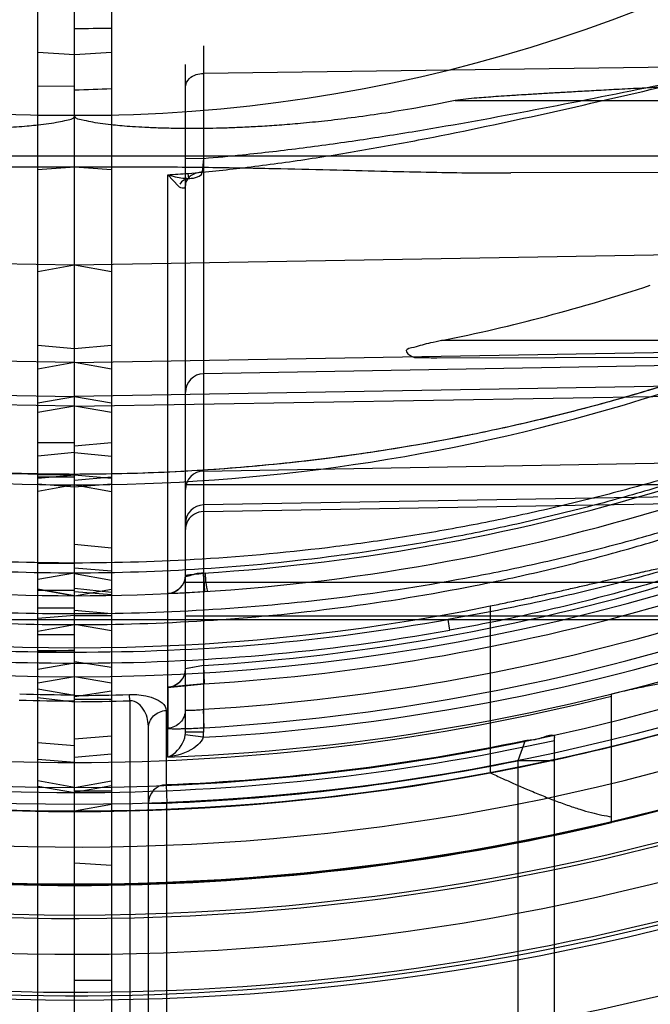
# Model space of a CAD drawing. Header units: millimetres. Extents: x 0 to 297, y 0 to 210.
# Tile 21 of 256: x 146.824 to 146.926, y 90.816 to 90.976. Entities that reach past the tile are written whole.
import ezdxf

# ---------------------------------------------------------------- set-up
doc = ezdxf.new("R2010")
doc.units = ezdxf.units.MM
doc.header["$LTSCALE"] = 16.335
doc.layers.get('0').update_dxf_attribs({"linetype": 'CONTINUOUS'})
for name, color, linetype in [('01_GLOBAL', 7, 'CONTINUOUS'), ('INTFCLR_1', 7, 'CONTINUOUS'), ('INTFCLR_144815', 7, 'CONTINUOUS'), ('INTFCLR_72935', 7, 'CONTINUOUS')]:
    doc.layers.add(name, color=color, linetype=linetype)

msp = doc.modelspace()

# ---------------------------------------------------------------- linework, layer by layer
at = {"color": 7, "linetype": 'Continuous'}
msp.add_circle((147.7028034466, 92.1254639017), 2.28, dxfattribs=at)
at = {"color": 9, "linetype": 'Continuous'}
msp.add_arc((147.7028034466, 92.1254639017), 2.2507792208, 182.9674534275, 267.0325465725, dxfattribs=at)
at = {"layer": '01_GLOBAL', "color": 7, "linetype": 'Continuous'}
msp.add_circle((147.7028034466, 92.1254639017), 2.31, dxfattribs=at)
at = {"layer": 'INTFCLR_1', "color": 6, "linetype": 'Continuous'}
for p, q in [((146.8266356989, 90.733821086), (146.8266356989, 91.752771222)), ((146.8326356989, 90.727296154), (146.8326357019, 91.3209435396)), ((146.8326356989, 90.9651567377), (146.8266356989, 90.9650736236)), ((146.8537221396, 90.8830374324), (146.8535833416, 90.8860313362)), ((146.8326356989, 90.882364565), (146.8266356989, 90.8834232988)), ((146.8326356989, 90.86920102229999), (146.8266356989, 90.86814509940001)), ((146.8266356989, 90.8558158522), (146.8326356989, 90.8553185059)), ((146.8326356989, 90.8512240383), (146.8266356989, 90.8522827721))]:
    msp.add_line(p, q, dxfattribs=at)
at = {"layer": 'INTFCLR_1', "color": 9, "linetype": 'Continuous'}
for p, q in [((146.8266356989, 90.9706653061), (146.8326356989, 90.970270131)), ((146.8535833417, 90.97168017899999), (146.8535833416, 90.8601651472)), ((146.9946795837, 90.969072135), (146.8535833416, 90.96721807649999)), ((146.8506356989, 90.8601651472), (146.8506356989, 90.9686806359)), ((146.8944553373, 90.962796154), (147.0039576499, 90.962796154)), ((146.8326356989, 90.960364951), (146.8266356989, 90.960364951)), ((146.9898811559, 90.953796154), (146.8266356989, 90.953796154)), ((146.8506356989, 90.9534431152), (146.853583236, 90.95340611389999)), ((146.853583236, 90.95340611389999), (146.8533883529, 90.9511895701)), ((146.9911526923, 90.95134948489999), (146.9035309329, 90.951043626)), ((146.8495271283, 90.9488898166), (146.847760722, 90.9507450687)), ((146.847760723, 90.8561283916), (146.8477607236, 90.95074506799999)), ((146.8511849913, 90.9501600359), (146.8511047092, 90.9509590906)), ((146.9822175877, 90.9386644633), (146.8326356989, 90.9360535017)), ((146.8326356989, 90.9360535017), (146.8266356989, 90.9349955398)), ((146.8326356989, 90.92247060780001), (146.8266356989, 90.9229955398)), ((146.8326356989, 90.9202332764), (146.9863558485, 90.92291451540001)), ((146.9929641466, 90.923796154), (146.8922430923, 90.923796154)), ((146.8915173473, 90.92100169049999), (146.9884467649, 90.92134003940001)), ((146.8326356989, 90.9202332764), (146.8266356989, 90.9191760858)), ((146.986619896, 90.92073856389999), (146.8535833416, 90.9184164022)), ((146.9877702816, 90.917437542), (146.8326356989, 90.91473163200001)), ((146.8266356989, 90.91367444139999), (146.8326356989, 90.91473163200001)), ((146.8326356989, 90.91315112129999), (146.9904780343, 90.91582522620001)), ((146.8326356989, 90.91315112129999), (146.8266356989, 90.9121242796)), ((146.8326356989, 90.9071848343), (146.8266356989, 90.9071848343)), ((146.8326356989, 90.90565109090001), (146.8266356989, 90.9050271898)), ((146.8535833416, 90.9026090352), (146.9906522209, 90.9049998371)), ((146.8266356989, 90.90202770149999), (146.8326356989, 90.9020784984)), ((146.8326356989, 90.90194784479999), (146.8266356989, 90.9014229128)), ((146.8266356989, 90.90168319), (146.8326356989, 90.90168319)), ((146.8326356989, 90.89996777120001), (146.8266356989, 90.9004772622)), ((146.8326356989, 90.9003649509), (146.8266356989, 90.899306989)), ((146.9307336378, 90.9003649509), (146.8506356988, 90.9003649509)), ((146.9920326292, 90.89952227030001), (146.8535833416, 90.8971073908)), ((146.8535833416, 90.896032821), (146.9946795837, 90.8984232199)), ((146.8266356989, 90.8875770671), (146.8326356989, 90.88766891)), ((146.8326356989, 90.8860265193), (146.8266356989, 90.88496933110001)), ((146.8506356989, 90.8845707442), (146.9300996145, 90.8845707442)), ((146.8266356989, 90.8834229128), (146.8326356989, 90.8823649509)), ((146.8326356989, 90.88322365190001), (146.8266356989, 90.88322365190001)), ((146.8266356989, 90.8804044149), (146.8326356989, 90.8804044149)), ((146.8326356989, 90.87944550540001), (146.8266356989, 90.87943434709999)), ((146.8326356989, 90.8791481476), (146.8266356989, 90.8786460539)), ((146.8266356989, 90.878512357), (146.9503000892, 90.878512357)), ((146.8266356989, 90.8766085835), (146.8326356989, 90.8776657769)), ((146.8506356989, 90.87906909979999), (146.9368146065, 90.87906909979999)), ((146.893599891, 90.87675613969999), (146.8933131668, 90.878512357)), ((146.8326356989, 90.8760022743), (146.8266356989, 90.8760022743)), ((146.8266356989, 90.87323695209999), (146.8326356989, 90.8735622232)), ((146.8326356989, 90.873411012), (146.8266356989, 90.873411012)), ((146.8266356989, 90.87320381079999), (146.8326356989, 90.8732038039)), ((146.8326356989, 90.8714197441), (146.8266356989, 90.8703711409)), ((146.8535833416, 90.8710275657), (146.8537136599, 90.86803532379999)), ((146.8326356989, 90.86615620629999), (146.8266356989, 90.8671681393)), ((146.847766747, 90.8674942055), (146.8477642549, 90.8608360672)), ((146.8266356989, 90.86580122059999), (146.8326356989, 90.86514566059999)), ((146.8416356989, 90.86529814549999), (146.8415619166, 90.86630744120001)), ((146.8416356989, 90.8652981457), (146.8416356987, 90.7747858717)), ((146.8475127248, 90.86371284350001), (146.8475127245, 90.85166131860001)), ((146.853709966, 90.8609116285), (146.8535832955, 90.8639044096)), ((146.8446356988, 90.7774028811), (146.8446356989, 90.86082316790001)), ((146.8535833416, 90.8601651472), (146.8506356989, 90.8601651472)), ((146.8326356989, 90.85795702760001), (146.8266356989, 90.85847731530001)), ((146.8535308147, 90.8593586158), (146.8506094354, 90.85974759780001)), ((146.9058460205, 90.8588369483), (146.9046356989, 90.8555367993)), ((146.9106356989, 90.763296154), (146.9106356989, 90.85934656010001)), ((146.9046356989, 90.8555367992), (146.9046356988, 90.759296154)), ((146.9106356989, 90.8555367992), (146.9046356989, 90.8555367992)), ((146.8266356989, 90.8514362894), (146.8326356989, 90.85037836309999)), ((146.8475127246, 90.85166131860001), (146.8476356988, 90.8486720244)), ((146.8326356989, 90.8473784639), (146.8266356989, 90.8473784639)), ((146.8446356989, 90.8486720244), (146.8476356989, 90.8486720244)), ((146.8476356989, 90.76861395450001), (146.8476356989, 90.8486720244))]:
    msp.add_line(p, q, dxfattribs=at)
at = {"layer": 'INTFCLR_1', "color": 7, "linetype": 'Continuous'}
for p, q in [((146.8506356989, 90.88570819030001), (146.8538723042, 90.88606763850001)), ((146.8535833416, 90.8860313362), (146.8537221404, 90.8830374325)), ((146.8477446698, 90.8827100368), (146.8537221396, 90.8830374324)), ((146.8477446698, 90.8827100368), (146.8537221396, 90.8830374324)), ((146.8535833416, 90.8710275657), (146.8506216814, 90.87046567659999)), ((146.8535833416, 90.8710275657), (146.8506356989, 90.8704891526)), ((146.8477384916, 90.86747079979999), (146.8537136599, 90.86803532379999)), ((146.8537136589, 90.86803532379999), (146.8477667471, 90.8674942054)), ((146.8485796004, 90.85626184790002), (146.8477607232, 90.8561283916))]:
    msp.add_line(p, q, dxfattribs=at)
at = {"layer": 'INTFCLR_1', "color": 6, "linetype": 'Continuous'}
for centre, radius, start, end in [((146.8326356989, 91.21329615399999), 0.3620710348, 270, 90.00000002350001), ((146.8326356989, 91.21329615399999), 0.3440948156, 270, 90.00000002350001), ((146.7671106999, 91.9097396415), 0.9599599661, 273.5550651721, 273.9139415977), ((146.8335992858, 91.2135036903), 0.2955834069, 281.4434224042, 288.254813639), ((146.8328686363, 91.2132989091), 0.3530027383, 273.3847160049, 287.2678979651), ((146.8326366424, 91.12960055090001), 0.2634443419, 269.9997947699, 271.9415041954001), ((146.8326356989, 91.21329615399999), 0.3629177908, 270, 282.4111497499), ((146.832635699, 91.21329615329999), 0.3619407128, 272.3557200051, 281.669826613)]:
    msp.add_arc(centre, radius, start, end, dxfattribs=at)
at = {"layer": 'INTFCLR_1', "color": 9, "linetype": 'Continuous'}
for centre, radius, start, end in [((146.8326356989, 91.21329615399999), 0.252930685, 270.0000000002, 337.5066823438), ((146.8326356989, 91.21329615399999), 0.312931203, 269.9999999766, 303.1824438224), ((146.8326356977, 91.21329617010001), 0.262986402, 273.2970471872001, 274.0270834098), ((146.8326356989, 91.21329615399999), 0.330931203, 269.9999999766, 298.0879374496), ((146.8536356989, 90.91541685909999), 0.003, 91.00000022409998, 179.999999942), ((146.8536345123, 90.89961056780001), 0.0029988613, 90.97769117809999, 179.9787711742), ((146.8326876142, 91.21329853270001), 0.327933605, 273.6533268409, 287.396429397), ((146.853634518, 90.89410891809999), 0.0029988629, 90.9777992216, 179.9786686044), ((146.8476356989, 90.88570819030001), 0.003, 272.6216982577, 359.9999999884), ((146.8324589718, 91.21329853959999), 0.342922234, 273.5317162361, 286.5427789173), ((146.8324070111, 91.2132963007), 0.3459177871, 273.5313428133, 286.5425042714), ((146.8334620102, 91.21319395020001), 0.3399910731, 269.8607487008, 280.1390360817), ((146.8337755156, 91.2131947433), 0.3543871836, 273.1956074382, 289.1963105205), ((146.8329253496, 91.21327499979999), 0.3499809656, 273.3839117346, 287.2680685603), ((146.8334339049, 91.21320324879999), 0.3417844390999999, 269.8661908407, 280.1388879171), ((146.8337323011, 91.21319359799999), 0.3573406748, 272.2498865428, 289.1963144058), ((146.8326365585, 91.13077305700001), 0.2656273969, 269.9998145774, 271.9414844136), ((146.847303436, 90.86016514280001), 0.0033322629, 352.8016911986, 7.605760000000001e-05), ((146.8473610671, 90.86016540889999), 0.006222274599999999, 352.5499207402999, 359.9975900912), ((146.8326356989, 91.21329615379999), 0.3659176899, 269.9999999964, 282.3077587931), ((146.8326356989, 91.21329615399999), 0.3649325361, 272.355720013, 281.3789241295), ((146.8476310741, 90.84866793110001), 0.0029955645, 92.2641237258, 179.9217027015)]:
    msp.add_arc(centre, radius, start, end, dxfattribs=at)
at = {"layer": 'INTFCLR_1', "color": 7, "linetype": 'Continuous'}
for centre, radius, start, end in [((147.0026732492, 89.390097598), 1.5766262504, 93.2618077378, 93.4866402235), ((146.9503021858, 90.246324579), 0.7187991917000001, 93.4705390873, 93.9638540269), ((146.8426473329, 90.9721810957), 0.0868411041, 275.2780031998, 277.2345374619), ((146.8319795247, 91.225770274), 0.3434223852, 272.6358636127, 273.7274128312), ((146.8476369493, 90.870490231), 0.0029987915, 272.4806907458, 359.979394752)]:
    msp.add_arc(centre, radius, start, end, dxfattribs=at)
at = {"layer": 'INTFCLR_1', "color": 9, "linetype": 'Continuous'}
for points, knots in [([(146.8511046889, 90.95095908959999), (146.8540977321, 90.9512257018), (146.8587515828, 90.9517149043), (146.8650522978, 90.95251700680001), (146.8716720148, 90.9534571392), (146.8799093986, 90.95479442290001), (146.8930022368, 90.9572147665), (146.9092262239, 90.96065518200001), (146.9253366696, 90.9643882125), (146.9381626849, 90.9673673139), (146.9461491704, 90.9691754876), (146.9525189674, 90.9705504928), (146.9572613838, 90.9715279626), (146.9619673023, 90.9724369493), (146.9666250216, 90.97325718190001), (146.9712176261, 90.9739630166), (146.9757245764, 90.9745216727), (146.9794227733, 90.9748313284), (146.9823225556, 90.9749480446), (146.9850984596, 90.9749596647), (146.9877918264, 90.97479957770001), (146.9903380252, 90.974356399), (146.992069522, 90.97386595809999), (146.993613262, 90.9731698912), (146.9949021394, 90.97220242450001), (146.9957930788, 90.9708838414), (146.995977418, 90.9698378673), (146.9959774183, 90.969313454)], [0, 0, 0, 0, 0.06019431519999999, 0.0937217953, 0.1272320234, 0.1941274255, 0.2608760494, 0.3939366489, 0.5263069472, 0.5921519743, 0.6577085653, 0.6903391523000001, 0.7226899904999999, 0.7547041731, 0.7863477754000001, 0.817424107, 0.8477738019, 0.8773067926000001, 0.8917350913, 0.9058958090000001, 0.9329161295, 0.9456330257, 0.9576063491, 0.9688770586, 0.9793861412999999, 0.9894949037, 1, 1, 1, 1]), ([(146.8535831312, 90.95340610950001), (146.855689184, 90.953583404), (146.8594428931, 90.9539351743), (146.8648355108, 90.95452498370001), (146.8713989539, 90.9553268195), (146.8795665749, 90.9564692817), (146.8925474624, 90.9585414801), (146.9086375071, 90.961496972), (146.9246226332, 90.9647193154), (146.9373446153, 90.9672985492), (146.9452651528, 90.9688674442), (146.9515815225, 90.970062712), (146.9562849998, 90.97091382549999), (146.9609522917, 90.97170667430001), (146.9655717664, 90.9724236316), (146.9701265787, 90.97304238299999), (146.9745962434, 90.9735343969), (146.9783532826, 90.9738166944), (146.980618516, 90.9738976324), (146.9814234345, 90.97391161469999)], [0, 0, 0, 0, 0.0489322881, 0.0872815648, 0.1255925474, 0.2020168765, 0.2782050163, 0.4299198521, 0.5807251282, 0.6557395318, 0.7304548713, 0.7676637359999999, 0.8045717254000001, 0.8411178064, 0.8772671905, 0.9127986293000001, 0.9475317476, 0.9813615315, 1, 1, 1, 1]), ([(146.8506356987, 90.96495998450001), (146.8506356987, 90.965480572), (146.8513409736, 90.9668053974), (146.8527711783, 90.9672074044), (146.8535833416, 90.96721807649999)], [0, 0, 0, 0, 0.3905907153, 1, 1, 1, 1]), ([(146.8533883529, 90.9511895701), (146.8532154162, 90.95117933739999), (146.8524460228, 90.9510829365), (146.85121621, 90.9505924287), (146.8506356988, 90.9495217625), (146.8506356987, 90.9490449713)], [0, 0, 0, 0, 0.1382122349, 0.6196104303, 1, 1, 1, 1]), ([(146.8511742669, 90.9501580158), (146.851444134, 90.9501629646), (146.8522229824, 90.9501884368), (146.8533531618, 90.9506214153), (146.8533883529, 90.9511895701)], [0, 0, 0, 0, 0.3216474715, 1, 1, 1, 1]), ([(146.847760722, 90.9507450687), (146.8480608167, 90.9506557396), (146.8491803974, 90.95035632), (146.8503383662, 90.9501693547), (146.8511849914, 90.95016003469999)], [0, 0, 0, 0, 0.2699707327, 1, 1, 1, 1]), ([(146.8506356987, 90.94904497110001), (146.8506356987, 90.9489190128), (146.8506202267, 90.9486678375), (146.850107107, 90.9484343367), (146.8497574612, 90.948724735), (146.8495271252, 90.9488898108)], [0, 0, 0, 0, 0.2520057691, 0.4330374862, 1, 1, 1, 1]), ([(146.9822175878, 90.9386644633), (146.981355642, 90.938212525), (146.9800522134, 90.9375367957), (146.9782398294, 90.9366132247), (146.9761449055, 90.93555896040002), (146.9738510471, 90.9344297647), (146.971388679, 90.9332463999), (146.9686769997, 90.9319660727), (146.9658621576, 90.9306742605), (146.9629602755, 90.9293814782), (146.9599408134, 90.9280640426), (146.9545027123, 90.9257670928), (146.9465237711, 90.9226201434), (146.9383496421, 90.9196992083), (146.9316580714, 90.917492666), (146.9248557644, 90.9153742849), (146.9162544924, 90.9129298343), (146.9058229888, 90.91033787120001), (146.8918285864, 90.9073518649), (146.8742178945, 90.90449997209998), (146.8532881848, 90.9025089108), (146.8394068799, 90.9020781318), (146.8326356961, 90.9020785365)], [0, 0, 0, 0, 0.0187784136, 0.0283277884, 0.0392482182, 0.0640293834, 0.0776580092, 0.09196060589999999, 0.1218891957, 0.1374137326, 0.153256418, 0.1854526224, 0.251312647, 0.3187201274, 0.3529062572, 0.3872583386, 0.456181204, 0.5254040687, 0.5946131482, 0.7322372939, 0.8693511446, 1, 1, 1, 1]), ([(146.9871699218, 90.9231253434), (146.9871425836, 90.92323131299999), (146.9865264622, 90.9229575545), (146.9858716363, 90.92277758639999), (146.9844529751, 90.9221317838), (146.982927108, 90.92145947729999), (146.9805797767, 90.92038707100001), (146.977470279, 90.9189673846), (146.9741598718, 90.9174735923), (146.9713237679, 90.9162165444), (146.9683154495, 90.91490104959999), (146.9652353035, 90.9135849), (146.9620918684, 90.9122763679), (146.9572261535, 90.9102881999), (146.9497761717, 90.9073920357), (146.9396236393, 90.9037852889), (146.9309727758, 90.9010092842), (146.9239429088, 90.8989367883), (146.9168441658, 90.8969675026), (146.9096903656, 90.89516913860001), (146.9024871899, 90.8935456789), (146.8952563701, 90.89204089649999), (146.8861929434, 90.8903882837), (146.8716762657, 90.88823638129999), (146.8538256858, 90.8864925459), (146.8395732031, 90.88603110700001), (146.832635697, 90.8860265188)], [0, 0, 0, 0, 0.0020483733, 0.007851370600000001, 0.0170198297, 0.0288615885, 0.0399446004, 0.06501526, 0.0930100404, 0.1078658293, 0.1230869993, 0.1544625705, 0.1705587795, 0.1868162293, 0.2528433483, 0.3201433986, 0.3884472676, 0.4228633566, 0.4573152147, 0.5263276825, 0.5608980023, 0.5955139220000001, 0.6645613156, 0.7332994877, 0.8701505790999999, 1, 1, 1, 1]), ([(146.986283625, 90.9229410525), (146.9857995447, 90.9229325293), (146.9844094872, 90.9222113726), (146.9824857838, 90.92149778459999), (146.9798061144, 90.9203067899), (146.9767051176, 90.9189627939), (146.9734151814, 90.9175401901), (146.9705942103, 90.9163452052), (146.9676020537, 90.9150941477), (146.9645385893, 90.9138427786), (146.9614125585, 90.9125988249), (146.9565719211, 90.9107081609), (146.9491603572, 90.90795450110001), (146.9390633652, 90.90452715), (146.9304616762, 90.9018904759), (146.9234717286, 90.8999223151), (146.9164107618, 90.8980517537), (146.9092963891, 90.89634429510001), (146.902133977, 90.8948033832), (146.8949419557, 90.89337488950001), (146.8859274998, 90.8918065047), (146.8714885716, 90.8897646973), (146.8537261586, 90.8881102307), (146.8395452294, 90.8876727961), (146.8326356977, 90.8876685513)], [0, 0, 0, 0, 0.009141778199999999, 0.0283401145, 0.0393789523, 0.0643480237, 0.0922326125, 0.107032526, 0.1221986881, 0.1534687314, 0.1695151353, 0.1857253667, 0.2515933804, 0.3187850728, 0.3870328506, 0.4214402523, 0.4558959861, 0.5249520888, 0.5595609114, 0.5942257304, 0.663399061, 0.7322951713, 0.8695348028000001, 1, 1, 1, 1]), ([(146.9444940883, 90.9219252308), (146.9422910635, 90.92110485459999), (146.938956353, 90.9199215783), (146.9344695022, 90.9184199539), (146.9276453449, 90.91619724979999), (146.9195848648, 90.9138236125), (146.9102649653, 90.9114368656), (146.9008839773, 90.9092282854), (146.8890900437, 90.90689064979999), (146.8748689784, 90.9047140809), (146.8606025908, 90.90317283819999), (146.8465194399, 90.90227174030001), (146.8371892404, 90.9020826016), (146.8326356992, 90.9020785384)], [0, 0, 0, 0, 0.0617613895, 0.09294716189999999, 0.1243056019, 0.2503181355, 0.3136033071, 0.3770490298, 0.5034991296, 0.6293644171, 0.7549040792, 0.8803678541, 1, 1, 1, 1]), ([(146.8326356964, 90.8776657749), (146.8396963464, 90.8776610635), (146.8541493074, 90.8781077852), (146.8758941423, 90.8801932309), (146.8941343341, 90.8831775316), (146.9085920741, 90.8862990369), (146.917581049, 90.88856210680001), (146.9247355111, 90.8905609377), (146.9318371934, 90.8926783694), (146.9405846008, 90.8955364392), (146.9508602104, 90.8992968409), (146.9584007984, 90.902363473), (146.9633251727, 90.90449887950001), (146.9665083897, 90.9059141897), (146.9703602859, 90.90769057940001), (146.9741008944, 90.9095014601), (146.9769675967, 90.910942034), (146.9796026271, 90.9123001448), (146.9820674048, 90.9136173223), (146.9843143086, 90.9148756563), (146.9857358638, 90.91569477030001), (146.9868827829, 90.916397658), (146.9878080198, 90.9169625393), (146.9882492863, 90.9173369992), (146.9885999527, 90.91755928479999), (146.9885780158, 90.91764501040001)], [0, 0, 0, 0, 0.1300529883, 0.2661331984, 0.4020883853, 0.4702131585, 0.5385311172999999, 0.5727886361, 0.6070347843, 0.6750245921, 0.7422551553, 0.8085421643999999, 0.8249273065, 0.8411194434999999, 0.8727085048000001, 0.9030533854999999, 0.9176641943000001, 0.9318013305, 0.9576606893, 0.9691088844, 0.9792876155, 0.9877522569, 0.9942421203, 0.9983701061, 1, 1, 1, 1]), ([(146.8326356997, 90.87944550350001), (146.8396686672, 90.8794404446), (146.8540509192, 90.8798629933), (146.8756854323, 90.8818399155), (146.8938293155, 90.884670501), (146.9082129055, 90.8876338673), (146.917154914, 90.889782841), (146.9242722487, 90.8916815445), (146.931334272, 90.89369245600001), (146.9400325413, 90.8964072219), (146.950252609, 90.8999810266), (146.9577553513, 90.9028975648), (146.9626551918, 90.9049290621), (146.9658207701, 90.90627485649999), (146.9696512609, 90.9079641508), (146.973372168, 90.9096870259), (146.9762237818, 90.9110577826), (146.9788439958, 90.9123497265), (146.9812953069, 90.9136030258), (146.9835302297, 90.91480081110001), (146.9849442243, 90.91558038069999), (146.9860837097, 90.91624935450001), (146.9870057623, 90.91678697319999), (146.9874400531, 90.9171431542), (146.9877925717, 90.9173547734), (146.9877702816, 90.917437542)], [0, 0, 0, 0, 0.1306793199, 0.2671604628, 0.4034123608, 0.4716301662, 0.5399963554, 0.5742590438, 0.6084966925, 0.6764262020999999, 0.743534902, 0.8096345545, 0.8259621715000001, 0.8420928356, 0.87354809, 0.9037458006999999, 0.9182785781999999, 0.9323352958, 0.9580329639, 0.9694019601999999, 0.9795046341, 0.9878997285, 0.9943285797, 0.9984072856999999, 1, 1, 1, 1]), ([(146.9912744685, 90.9160206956), (146.9912744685, 90.91564424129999), (146.9908279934, 90.9147466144), (146.9897193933, 90.9134922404), (146.9880742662, 90.9120286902), (146.9860070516, 90.9104560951), (146.9836295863, 90.90882634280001), (146.9800972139, 90.90659456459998), (146.9763292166, 90.9044405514), (146.9723809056, 90.90234486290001), (146.9682228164, 90.9002414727), (146.9628644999, 90.89770999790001), (146.9562781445, 90.89484810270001), (146.9473226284, 90.8912604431), (146.9359304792, 90.8872226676), (146.9220263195, 90.88305377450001), (146.9079096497, 90.87953319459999), (146.898387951, 90.87761238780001), (146.893599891, 90.87675613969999)], [0, 0, 0, 0, 0.0105762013, 0.0264755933, 0.0474618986, 0.0721050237, 0.09948727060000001, 0.1283920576, 0.1894824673, 0.2213568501, 0.2539711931, 0.3203882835, 0.3878155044, 0.4556932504, 0.5913945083, 0.7272133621, 0.8633490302, 1, 1, 1, 1]), ([(146.9904780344, 90.91582522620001), (146.9904792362, 90.915465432), (146.9900268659, 90.91460585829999), (146.9889276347, 90.9134179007), (146.9872906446, 90.9120269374), (146.9852353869, 90.9105325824), (146.9828713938, 90.9089819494), (146.9793553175, 90.90685971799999), (146.9756077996, 90.9048115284), (146.9716822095, 90.9028188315), (146.9675441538, 90.9008194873), (146.9622136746, 90.89841008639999), (146.9556611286, 90.8956922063), (146.9467501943, 90.89227933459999), (146.9354142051, 90.88844399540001), (146.9215842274, 90.8844855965), (146.9075428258, 90.8811412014), (146.8980728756, 90.87933359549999), (146.8933131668, 90.878512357)], [0, 0, 0, 0, 0.0102308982, 0.0258195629, 0.0465372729, 0.07094893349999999, 0.09813150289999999, 0.1268757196, 0.1877218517, 0.2195079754, 0.2520561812, 0.3183951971, 0.3858144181, 0.4537427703, 0.5897004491, 0.725948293, 0.8626566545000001, 1, 1, 1, 1]), ([(146.8535833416, 90.896032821), (146.8530725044, 90.8960241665), (146.8520430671, 90.8957445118), (146.8509154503, 90.8946409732), (146.8506356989, 90.8936194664), (146.8506356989, 90.8931215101)], [0, 0, 0, 0, 0.3376185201, 0.6709418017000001, 1, 1, 1, 1]), ([(146.8415619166, 90.86630744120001), (146.8418268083, 90.86631642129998), (146.8425804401, 90.8663186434), (146.8439234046, 90.8661834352), (146.8457892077, 90.8657494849), (146.8475127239, 90.86466613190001), (146.8475127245, 90.86371284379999)], [0, 0, 0, 0, 0.1161956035, 0.3310868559, 0.5820772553, 1, 1, 1, 1]), ([(146.844635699, 90.8608231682), (146.8446356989, 90.8613010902), (146.8445249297, 90.862273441), (146.8439726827, 90.86408341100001), (146.842600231, 90.8653654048), (146.8416356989, 90.86529814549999)], [0, 0, 0, 0, 0.2476195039, 0.4990459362, 1, 1, 1, 1]), ([(146.844635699, 90.8608231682), (146.844635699, 90.8615465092), (146.8452661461, 90.863063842), (146.8467713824, 90.8636835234), (146.8475127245, 90.86371284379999)], [0, 0, 0, 0, 0.4936596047, 1, 1, 1, 1]), ([(146.8506356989, 90.8638311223), (146.8506356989, 90.86308606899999), (146.8500311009, 90.8615369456), (146.8485090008, 90.8608679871), (146.8477642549, 90.8608360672)], [0, 0, 0, 0, 0.4998737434, 1, 1, 1, 1]), ([(146.8506356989, 90.8638311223), (146.850635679, 90.8637532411), (146.8510828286, 90.863780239), (146.8515531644, 90.8637233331), (146.8525328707, 90.8638003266), (146.8532072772, 90.8638598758), (146.8535832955, 90.8639044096)], [0, 0, 0, 0, 0.0788249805, 0.2939742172, 0.616765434, 1, 1, 1, 1]), ([(146.8477642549, 90.8608360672), (146.8477642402, 90.86079600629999), (146.8479959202, 90.8608009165), (146.8482564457, 90.8607521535), (146.8488387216, 90.860755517), (146.8494713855, 90.860750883), (146.8501893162, 90.8607638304), (146.8515906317, 90.8608004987), (146.85277486, 90.8608563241), (146.853709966, 90.8609116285)], [0, 0, 0, 0, 0.0201752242, 0.077071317, 0.1687742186, 0.29298948, 0.403639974, 0.5282443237, 1, 1, 1, 1]), ([(146.8477607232, 90.8561283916), (146.8480817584, 90.8562504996), (146.8494609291, 90.8570120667), (146.8504554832, 90.85852987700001), (146.8506094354, 90.85974759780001)], [0, 0, 0, 0, 0.2186492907, 1, 1, 1, 1])]:
    msp.add_open_spline(points, degree=3, knots=knots, dxfattribs=at)
at = {"layer": 'INTFCLR_1', "color": 7, "linetype": 'Continuous'}
for points, knots in [([(146.9437845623, 90.9654081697), (146.9418869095, 90.96539592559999), (146.9382739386, 90.9653670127), (146.9331478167, 90.9651866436), (146.928566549, 90.9649929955), (146.9244808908, 90.964795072), (146.9208082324, 90.96460406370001), (146.9174877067, 90.96442435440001), (146.9144740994, 90.96425682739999), (146.9117298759, 90.964099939), (146.9092228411, 90.96395266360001), (146.9069286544, 90.9638145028), (146.9048295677, 90.9636850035), (146.9029063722, 90.9635617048), (146.9011450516, 90.9634424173), (146.8995279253, 90.9633271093), (146.8973121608, 90.9631481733), (146.89562667, 90.9630143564), (146.8944553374, 90.962796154)], [0, 0, 0, 0, 0.1152151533, 0.2193426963, 0.3113951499, 0.3936093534, 0.467685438, 0.5346756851, 0.5955042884, 0.650933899, 0.7015585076, 0.7479770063, 0.7904737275, 0.8292435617, 0.8649789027, 0.8976578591, 0.9276611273, 1, 1, 1, 1]), ([(146.8506356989, 90.88570819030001), (146.8506353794, 90.8849613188), (146.8500091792, 90.88341648), (146.8484910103, 90.8827441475), (146.8477446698, 90.8827100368)], [0, 0, 0, 0, 0.4999170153, 1, 1, 1, 1]), ([(146.8543053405, 90.8830741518), (146.854229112, 90.8830694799), (146.8541843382, 90.88351286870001), (146.8540457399, 90.8840079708), (146.8539583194, 90.88500906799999), (146.853896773, 90.88569897), (146.8538723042, 90.88606763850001)], [0, 0, 0, 0, 0.0754024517, 0.2982178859, 0.6352086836, 1, 1, 1, 1]), ([(146.8506216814, 90.87046567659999), (146.8506186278, 90.8697211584), (146.8500050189, 90.8681753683), (146.84848499, 90.86750611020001), (146.8477384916, 90.86747079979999)], [0, 0, 0, 0, 0.4990586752, 1, 1, 1, 1]), ([(146.8535308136, 90.85935861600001), (146.8534592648, 90.85913053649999), (146.8530789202, 90.85842801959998), (146.851294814, 90.85692683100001), (146.8492481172, 90.85631709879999), (146.8477607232, 90.8561283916)], [0, 0, 0, 0, 0.1046986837, 0.3433006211, 1, 1, 1, 1])]:
    msp.add_open_spline(points, degree=3, knots=knots, dxfattribs=at)
at = {"layer": 'INTFCLR_1', "color": 6, "linetype": 'Continuous'}
for points, knots in [([(146.8944553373, 90.962796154), (146.892342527, 90.96237077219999), (146.8883761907, 90.96160648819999), (146.8827534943, 90.9606902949), (146.8777937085, 90.9599959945), (146.8733961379, 90.9594742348), (146.8694808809, 90.9590841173), (146.865982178, 90.9587960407), (146.8628454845, 90.9585873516), (146.8600252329, 90.9584407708), (146.8574838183, 90.95834296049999), (146.8551888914, 90.958283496), (146.8531126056, 90.9582541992), (146.8512307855, 90.95824862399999), (146.8495228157, 90.9582616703), (146.8479710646, 90.9582892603), (146.846170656, 90.9583388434), (146.844206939, 90.9584195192), (146.8421460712, 90.9585412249), (146.8404305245, 90.958673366), (146.8388221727, 90.9588241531), (146.8372499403, 90.95901320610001), (146.8356171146, 90.9592336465), (146.8342441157, 90.95959907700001), (146.8326275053, 90.9597738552), (146.8326356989, 90.9603649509)], [0, 0, 0, 0, 0.1036100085, 0.1941617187, 0.2738406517, 0.3443555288, 0.4070402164, 0.4629858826, 0.5131147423, 0.5581621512, 0.5987460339, 0.6353784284, 0.6685234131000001, 0.6985697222, 0.7258442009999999, 0.7506336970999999, 0.7731797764, 0.8124282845, 0.8451181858, 0.8724013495, 0.8952004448, 0.9225870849, 0.9493133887, 0.9715807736, 1, 1, 1, 1]), ([(146.8326356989, 90.95201856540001), (146.8365444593, 90.9520470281), (146.844272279, 90.95206322), (146.8554434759, 90.95195951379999), (146.8657458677, 90.9517651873), (146.8749448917, 90.9515382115), (146.8831290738, 90.95132778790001), (146.8904254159, 90.9511618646), (146.8971302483, 90.9510564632), (146.9014070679, 90.9510362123), (146.9035309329, 90.951043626)], [0, 0, 0, 0, 0.1653841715, 0.3269571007, 0.4726648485, 0.6013518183, 0.7162859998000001, 0.8190525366, 0.9101386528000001, 1, 1, 1, 1]), ([(146.8922430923, 90.923796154), (146.8916558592, 90.92367731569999), (146.8906180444, 90.9234507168), (146.8890604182, 90.9231053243), (146.8879225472, 90.92268839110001), (146.8859091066, 90.9223800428), (146.8875648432, 90.92090727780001), (146.8892763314, 90.92116334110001), (146.8906622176, 90.9209987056), (146.8915173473, 90.92100169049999)], [0, 0, 0, 0, 0.1577190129, 0.2835681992, 0.4053330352, 0.523142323, 0.6440253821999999, 0.7748911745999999, 1, 1, 1, 1]), ([(146.8535833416, 90.8860313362), (146.8530996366, 90.8859691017), (146.8523616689, 90.8861110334), (146.8506356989, 90.8852073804), (146.8506356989, 90.88570819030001)], [0, 0, 0, 0, 0.4933648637, 1, 1, 1, 1]), ([(146.9058460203, 90.85883694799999), (146.9066174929, 90.85895359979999), (146.9078126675, 90.85882293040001), (146.9106354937, 90.86017306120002), (146.910635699, 90.85934656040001)], [0, 0, 0, 0, 0.4856048, 1, 1, 1, 1])]:
    msp.add_open_spline(points, degree=3, knots=knots, dxfattribs=at)
at = {"layer": 'INTFCLR_1', "color": 9, "linetype": 'Continuous'}
msp.add_open_spline([(146.8511744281, 90.95015618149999), (146.8506218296, 90.9500574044), (146.8500387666, 90.9497289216), (146.849760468, 90.94924140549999)], degree=3, dxfattribs=at)
at = {"layer": 'INTFCLR_144815', "color": 9, "linetype": 'Continuous'}
msp.add_line((146.9001667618, 90.8806922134), (146.9001667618, 90.8535802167), dxfattribs=at)
at = {"layer": 'INTFCLR_144815', "color": 6, "linetype": 'Continuous'}
msp.add_line((146.9198805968, 90.8455022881), (146.9198805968, 90.8664410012), dxfattribs=at)
for radius in [0.3828680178, 0.364857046]:
    msp.add_circle((146.8326356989, 91.21329615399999), radius, dxfattribs=at)
for radius, start, end in [(0.5278075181, 313.9937911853, 154.5150993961), (0.5098075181, 312.9543589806, 154.5144414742), (0.3966228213, 45.0000000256, 314.9999999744), (0.3959130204, 44.99999995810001, 315.0000000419), (0.3953393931, 44.99999997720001, 315.0000000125), (0.3833823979, 47.86578076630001, 312.1342192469), (0.3779020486, 45.72777364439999, 314.2722263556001), (0.3659046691, 45.6663486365, 314.3336513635), (0.5098075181, 205.4855585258, 293.0456409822), (0.5278075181, 205.4849006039, 292.0062088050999), (0.4266285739, 259.4836750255, 310.0313711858), (0.3393903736, 258.5228250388, 281.4771749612), (0.3580299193, 255.8961331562, 284.1038668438), (0.366, 280.6326298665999, 288.4538817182), (0.465, 259.2774523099, 303.8556636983), (0.4643714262, 259.4503932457, 303.9200871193)]:
    msp.add_arc((146.8326356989, 91.21329615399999), radius, start, end, dxfattribs=at)
at = {"layer": 'INTFCLR_144815', "color": 9, "linetype": 'Continuous'}
for centre, radius, start, end in [((146.8326356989, 91.21329615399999), 0.4131757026, 52.2436298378, 307.7563701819), ((146.8326356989, 91.21329615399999), 0.3891912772, 52.5411294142, 307.4588705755), ((146.8326356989, 91.21329615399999), 0.3777730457, 45.7280221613, 314.2719778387), ((146.8326356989, 91.21329615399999), 0.3717739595, 45.73034182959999, 314.2696581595), ((146.8326356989, 91.21329615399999), 0.4997304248, 203.8266800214, 313.0809380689), ((146.8326356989, 91.21329615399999), 0.5057308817, 203.8278898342, 312.5732768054), ((146.8326356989, 91.21329615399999), 0.5237295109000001, 203.8266800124, 319.1799903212), ((146.8326356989, 91.21329615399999), 0.4071801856, 258.4596803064, 309.0091107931), ((146.8326356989, 91.21329615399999), 0.4231029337, 259.4138369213, 309.1798196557), ((146.8326356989, 91.21329615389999), 0.4261011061, 259.4138369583, 309.1798197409), ((146.8326356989, 91.21329615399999), 0.3660000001, 259.3673701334, 280.6326298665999), ((146.8326356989, 91.21329615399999), 0.3780000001, 256.6554351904, 283.3445647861)]:
    msp.add_arc(centre, radius, start, end, dxfattribs=at)
at = {"layer": 'INTFCLR_144815', "color": 6, "linetype": 'Continuous'}
for points, knots in [([(146.9001667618, 90.8806922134), (146.9005954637, 90.880779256), (146.9014523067, 90.8809542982), (146.9027355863, 90.8812196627), (146.9040146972, 90.8814873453), (146.9052871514, 90.88175676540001), (146.9065504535, 90.88202730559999), (146.9078021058, 90.8822983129), (146.9090396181, 90.882569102), (146.9102604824, 90.8828389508), (146.9114621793, 90.8831071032), (146.9126422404, 90.88337278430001), (146.9137982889, 90.8836352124), (146.9149280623, 90.8838936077), (146.9160293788, 90.8841471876), (146.9171001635, 90.8843951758), (146.9181384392, 90.8846368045), (146.9191423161, 90.88487131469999), (146.9201100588, 90.8850979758), (146.9210400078, 90.8853160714), (146.9219306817, 90.8855249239), (146.9227806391, 90.8857238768), (146.9235886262, 90.8859122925), (146.92435347, 90.886089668), (146.9252837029, 90.8863033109), (146.926331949, 90.88654169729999), (146.9274472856, 90.88677993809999), (146.9283765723, 90.88698171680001), (146.9292314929, 90.8870979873), (146.9298294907, 90.8872902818), (146.9301256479, 90.8871728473)], [0, 0, 0, 0, 0.0427966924, 0.08555823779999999, 0.1282023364, 0.1706459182, 0.2128052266, 0.2545964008, 0.2959354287, 0.3367384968, 0.3769192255, 0.4163916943, 0.45507645, 0.4928956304, 0.5297741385, 0.5656400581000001, 0.6004257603, 0.6340655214, 0.666495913, 0.697664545, 0.7275131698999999, 0.7559962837, 0.7830653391, 0.8086820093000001, 0.8328060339, 0.8764527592, 0.9137808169, 0.9446172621, 0.9688315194, 1, 1, 1, 1]), ([(146.9198805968, 90.8664410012), (146.9204704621, 90.866570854), (146.9216022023, 90.8668202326), (146.9232235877, 90.86717636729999), (146.9246897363, 90.8674941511), (146.9259925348, 90.8677725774), (146.927122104, 90.8680000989), (146.9280804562, 90.86819812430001), (146.9290436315, 90.8683230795), (146.9297509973, 90.868569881), (146.9301256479, 90.868416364)], [0, 0, 0, 0, 0.1734866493, 0.3328789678, 0.4767977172, 0.6044636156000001, 0.7153194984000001, 0.8084039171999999, 0.8837034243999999, 1, 1, 1, 1]), ([(146.9001667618, 90.8535802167), (146.9008338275, 90.8532761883), (146.902099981, 90.8527019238), (146.9040291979, 90.8518413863), (146.9060369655, 90.8509651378), (146.9082068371, 90.85005305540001), (146.9104457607, 90.8491593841), (146.9126262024, 90.84835081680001), (146.9146686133, 90.84766902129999), (146.9165495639, 90.8471219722), (146.9182618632, 90.84671316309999), (146.9193580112, 90.84652092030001), (146.9198805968, 90.84645018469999)], [0, 0, 0, 0, 0.1045982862, 0.1983703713, 0.3014069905, 0.4171606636, 0.5341986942, 0.6453462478, 0.7489281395, 0.8413582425, 0.9247560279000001, 1, 1, 1, 1])]:
    msp.add_open_spline(points, degree=3, knots=knots, dxfattribs=at)
at = {"layer": 'INTFCLR_72935', "color": 6, "linetype": 'Continuous'}
for p, q in [((146.8326356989, 90.727296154), (146.8326356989, 91.753296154)), ((146.8386356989, 91.752771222), (146.8386356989, 90.733821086)), ((146.8326356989, 90.90036533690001), (146.8386356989, 90.8993066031)), ((146.8326356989, 90.8859594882), (146.8386356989, 90.8848613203)), ((146.8326356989, 90.88303112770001), (146.8386356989, 90.88257253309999)), ((146.8326356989, 90.87773185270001), (146.8386356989, 90.8767135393)), ((146.8386356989, 90.87071231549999), (146.8326356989, 90.8716325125)), ((146.8386356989, 90.86814509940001), (146.8326356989, 90.86920102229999)), ((146.8326356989, 90.86599645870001), (146.8386356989, 90.8669130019)), ((146.8326356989, 90.8512254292), (146.8386356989, 90.85228138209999)), ((146.8326347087, 90.84742432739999), (146.8326356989, 90.85037836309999)), ((146.8326356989, 90.8473784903), (146.8326337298, 90.8474240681)), ((146.8386356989, 90.83854698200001), (146.8326356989, 90.8389296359))]:
    msp.add_line(p, q, dxfattribs=at)
at = {"layer": 'INTFCLR_72935', "color": 9, "linetype": 'Continuous'}
for p, q in [((146.8326356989, 90.970270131), (146.8386356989, 90.9706653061)), ((146.8386356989, 90.9603649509), (146.8326356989, 90.9603649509)), ((146.8386356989, 90.953796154), (146.6753902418, 90.953796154)), ((146.8326356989, 90.9360535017), (146.68305381, 90.9386644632)), ((146.8386356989, 90.9349955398), (146.8326356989, 90.9360535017)), ((146.8326356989, 90.9202332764), (146.6789155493, 90.92291451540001)), ((146.8386356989, 90.9229955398), (146.8326356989, 90.92247060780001)), ((146.8386356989, 90.9191760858), (146.8326356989, 90.9202332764)), ((146.677501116, 90.917437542), (146.8326356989, 90.91473163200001)), ((146.8326356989, 90.91315112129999), (146.6747933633, 90.91582522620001)), ((146.8326356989, 90.91473163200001), (146.8386356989, 90.91367444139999)), ((146.8386356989, 90.9121242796), (146.8326356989, 90.91315112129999)), ((146.8386356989, 90.9071848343), (146.8326356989, 90.9066602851)), ((146.8326356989, 90.90565109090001), (146.8386356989, 90.9050271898)), ((146.8386356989, 90.9014229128), (146.8326356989, 90.90194784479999)), ((146.8326356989, 90.9011586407), (146.8386356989, 90.90168319)), ((146.8386356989, 90.9004772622), (146.8326356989, 90.89996777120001)), ((146.8326356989, 90.9003649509), (146.8386356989, 90.899306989)), ((146.8386356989, 90.89010501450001), (146.8326356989, 90.8907025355)), ((146.8326356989, 90.88688714), (146.8386356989, 90.8863877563)), ((146.8326356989, 90.88356253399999), (146.8386356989, 90.8829129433)), ((146.8326356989, 90.8823649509), (146.8386356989, 90.8834229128)), ((146.8386356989, 90.87941892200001), (146.8326356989, 90.8799686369)), ((146.7149713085, 90.878512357), (146.8386356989, 90.878512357)), ((146.8386356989, 90.87906909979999), (146.8326356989, 90.87906909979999)), ((146.8326356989, 90.8655396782), (146.8386356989, 90.8655396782)), ((146.8326356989, 90.85909318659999), (146.8386356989, 90.8596118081)), ((146.8386356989, 90.85661378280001), (146.8326356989, 90.85609076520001)), ((146.8386356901, 90.8514470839), (146.8326353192, 90.85037868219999)), ((146.8326356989, 90.8506356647), (146.8386356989, 90.8506356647)), ((146.8326356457, 90.8474240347), (146.8386357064, 90.84849246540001)), ((146.8386356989, 90.8198634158), (146.8326356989, 90.8198634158))]:
    msp.add_line(p, q, dxfattribs=at)
at = {"layer": 'INTFCLR_72935', "color": 6, "linetype": 'Continuous'}
for centre, radius, start, end in [((146.8326356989, 91.21329615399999), 0.3620710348, 90, 270.0000000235), ((146.8326356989, 91.21329615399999), 0.3440948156, 90, 270.0000000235), ((146.8976289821, 91.90159328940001), 0.9517963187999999, 266.0845186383, 266.4464731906), ((146.8326352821, 91.1290494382), 0.2627811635, 268.0534792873, 270.0000908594), ((146.8326342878, 91.1301576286), 0.2648949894, 268.05326487, 270.0003052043), ((146.8326356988, 91.21329615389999), 0.36591769, 256.9368400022, 270.0000000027)]:
    msp.add_arc(centre, radius, start, end, dxfattribs=at)
at = {"layer": 'INTFCLR_72935', "color": 9, "linetype": 'Continuous'}
for centre, radius, start, end in [((146.8326356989, 91.21329615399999), 0.2529307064, 202.4933176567, 269.9999999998), ((146.8495357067, 89.95942097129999), 1.0151612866, 90.61520900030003, 90.95388172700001), ((146.8737697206, 89.8268522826), 1.1383736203, 91.76862038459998, 92.07077791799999), ((146.8326356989, 91.21329615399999), 0.312931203, 236.8175561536, 270), ((146.8326356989, 91.21329615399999), 0.330931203, 240.8211786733, 269.9999999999), ((146.8318093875, 91.21319395), 0.3399910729, 259.8609639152, 270.1392513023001), ((146.8318375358, 91.21320374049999), 0.3417849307, 259.8611195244, 270.1338017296), ((146.8326356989, 91.21329615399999), 0.3629177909, 255.4082727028, 270)]:
    msp.add_arc(centre, radius, start, end, dxfattribs=at)
at = {"layer": 'INTFCLR_72935', "color": 6, "linetype": 'Continuous'}
for points, knots in [([(146.7708160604, 90.962796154), (146.7729262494, 90.9623712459), (146.7768876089, 90.96160779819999), (146.7825033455, 90.96069269), (146.7874569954, 90.9599989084), (146.791849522, 90.959477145), (146.7957609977, 90.9590867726), (146.7992569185, 90.9587983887), (146.8023913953, 90.958589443), (146.8052096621, 90.95844254), (146.8077498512, 90.9583441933), (146.8100443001, 90.95828417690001), (146.8121206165, 90.95825440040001), (146.8140024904, 90.95824836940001), (146.8157105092, 90.95826117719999), (146.817262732, 90.9582885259), (146.8190648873, 90.9583374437), (146.821030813, 90.95841713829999), (146.8230935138, 90.9585384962), (146.8248098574, 90.9586706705), (146.8264193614, 90.9588204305), (146.8279945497, 90.9590088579), (146.8296338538, 90.95922921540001), (146.831014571, 90.9595954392), (146.832644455, 90.9597697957), (146.8326356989, 90.9603649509)], [0, 0, 0, 0, 0.1034819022, 0.1939190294, 0.2735019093, 0.3439318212, 0.4065566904, 0.4624673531, 0.512558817, 0.5575730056, 0.5981329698, 0.6347645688, 0.6679119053, 0.697958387, 0.7252329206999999, 0.7500243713, 0.7725908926, 0.8119000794, 0.8446129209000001, 0.8718990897, 0.8947106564, 0.9221324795, 0.9489497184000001, 0.9713852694, 1, 1, 1, 1]), ([(146.7617404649, 90.951043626), (146.7639110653, 90.9510360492), (146.7682761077, 90.9510574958), (146.7751038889, 90.9511668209), (146.7825020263, 90.9513367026), (146.7907710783, 90.95154978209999), (146.8000391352, 90.95177664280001), (146.8103237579, 90.95196642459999), (146.8213218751, 90.9520631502), (146.8288576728, 90.9520460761), (146.8326356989, 90.95201856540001)], [0, 0, 0, 0, 0.0918387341, 0.1846799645, 0.2889179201, 0.4049352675, 0.534660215, 0.6811664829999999, 0.8401473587, 1, 1, 1, 1])]:
    msp.add_open_spline(points, degree=3, knots=knots, dxfattribs=at)
at = {"layer": 'INTFCLR_72935', "color": 9, "linetype": 'Continuous'}
for points, knots in [([(146.68305381, 90.9386644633), (146.6839157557, 90.938212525), (146.6852191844, 90.9375367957), (146.6870315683, 90.9366132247), (146.6891264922, 90.93555896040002), (146.6914203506, 90.9344297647), (146.6938827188, 90.9332463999), (146.6965943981, 90.9319660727), (146.6994092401, 90.9306742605), (146.7023111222, 90.9293814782), (146.7053305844, 90.9280640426), (146.7107686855, 90.9257670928), (146.7187476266, 90.9226201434), (146.7269217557, 90.9196992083), (146.7336133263, 90.917492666), (146.7404156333, 90.9153742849), (146.7490169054, 90.9129298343), (146.7594484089, 90.91033787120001), (146.7734428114, 90.9073518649), (146.7910535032, 90.90449997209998), (146.8119832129, 90.9025089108), (146.8258645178, 90.9020781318), (146.8326357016, 90.9020785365)], [0, 0, 0, 0, 0.0187784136, 0.0283277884, 0.0392482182, 0.0640293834, 0.0776580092, 0.09196060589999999, 0.1218891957, 0.1374137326, 0.153256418, 0.1854526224, 0.251312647, 0.3187201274, 0.3529062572, 0.3872583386, 0.456181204, 0.5254040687, 0.5946131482, 0.7322372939, 0.8693511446, 1, 1, 1, 1]), ([(146.8326357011, 90.8860265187), (146.8256479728, 90.8860311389), (146.8113379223, 90.88649780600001), (146.7898017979, 90.8886121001), (146.7717276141, 90.891607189), (146.7573908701, 90.8947150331), (146.7484737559, 90.89695534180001), (146.7413823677, 90.8989213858), (146.7343603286, 90.9009903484), (146.7257178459, 90.90376169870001), (146.7155581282, 90.9073684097), (146.7072930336, 90.9105799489), (146.7008781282, 90.913225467), (146.6962809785, 90.9151891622), (146.692584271, 90.91681689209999), (146.689747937, 90.9180886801), (146.6871497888, 90.9192646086), (146.6847143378, 90.92037842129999), (146.6824805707, 90.9213947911), (146.6810611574, 90.9220334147), (146.6799161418, 90.92253048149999), (146.6789623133, 90.9229306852), (146.6785205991, 90.9230652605), (146.6781193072, 90.92319446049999), (146.678101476, 90.9231253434)], [0, 0, 0, 0, 0.1307897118, 0.2677697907, 0.4047496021, 0.4734241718, 0.5423054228, 0.5768037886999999, 0.6111558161, 0.6793183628, 0.746648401, 0.8129134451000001, 0.8452601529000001, 0.8765233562, 0.9064770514, 0.92086191, 0.9347014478, 0.9598634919, 0.9709448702, 0.9807221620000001, 0.9887877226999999, 0.9948915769, 0.9986639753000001, 1, 1, 1, 1]), ([(146.8326356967, 90.8876689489), (146.8256762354, 90.8876732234), (146.8114381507, 90.8881155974), (146.7900141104, 90.8901210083), (146.7720376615, 90.8929624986), (146.7577763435, 90.89591313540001), (146.748906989, 90.8980405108), (146.741853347, 90.8999079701), (146.7348711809, 90.9018727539), (146.726277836, 90.90450497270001), (146.7161737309, 90.90793223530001), (146.7079520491, 90.9109854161), (146.7015707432, 90.9135010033), (146.6969984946, 90.91536809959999), (146.6933214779, 90.9169160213), (146.6905002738, 90.91812550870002), (146.6879161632, 90.9192437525), (146.6854937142, 90.9203031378), (146.6832717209, 90.92126955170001), (146.681860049, 90.92187728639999), (146.6807201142, 90.922348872), (146.6797729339, 90.92273215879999), (146.6793301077, 90.9228547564), (146.6789341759, 90.92298311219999), (146.6789155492, 90.92291451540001)], [0, 0, 0, 0, 0.1313495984, 0.2686565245, 0.4058580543, 0.4745887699, 0.543482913, 0.5779698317, 0.6122979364, 0.680374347, 0.7475662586, 0.8136422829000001, 0.8458776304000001, 0.877021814, 0.9068518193, 0.9211743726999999, 0.9349525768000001, 0.9600014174, 0.9710336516, 0.9807694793, 0.9888041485, 0.9948898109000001, 0.9986584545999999, 1, 1, 1, 1]), ([(146.8326356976, 90.9020785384), (146.8280449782, 90.902082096), (146.8186533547, 90.9022747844), (146.8045000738, 90.90318578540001), (146.7902082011, 90.9047405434), (146.7760078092, 90.90692074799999), (146.7619016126, 90.9097333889), (146.7514097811, 90.9123075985), (146.7444632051, 90.9142331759), (146.7398608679, 90.9155615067), (146.734166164, 90.9173036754), (146.7274223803, 90.9195320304), (146.7229768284, 90.92110597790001), (146.7207773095, 90.9219252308)], [0, 0, 0, 0, 0.1206088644, 0.2467093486, 0.3724880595, 0.4981837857, 0.6240325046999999, 0.7502704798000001, 0.7818918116, 0.8134145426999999, 0.8761180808, 0.9383352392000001, 1, 1, 1, 1]), ([(146.6766933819, 90.91764501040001), (146.676671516, 90.9175595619), (146.6770207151, 90.9173378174), (146.677460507, 90.916964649), (146.6783815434, 90.9164020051), (146.6795229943, 90.91570223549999), (146.68093916, 90.9148858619), (146.6831769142, 90.913632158), (146.6856315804, 90.9123197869), (146.6882587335, 90.9109649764), (146.6911309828, 90.90952081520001), (146.6948895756, 90.90770056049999), (146.6995576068, 90.90554758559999), (146.7060350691, 90.9027038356), (146.7143852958, 90.8993067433), (146.7229382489, 90.8961758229), (146.7299265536, 90.89382428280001), (146.7370105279, 90.8915780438), (146.7441651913, 90.8895137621), (146.7513794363, 90.8876331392), (146.7586218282, 90.88587769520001), (146.7713122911, 90.88314404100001), (146.7895650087, 90.8801692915), (146.8112492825, 90.87810213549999), (146.8256275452, 90.8776610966), (146.8326356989, 90.8776657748)], [0, 0, 0, 0, 0.00162462, 0.005738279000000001, 0.0122045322, 0.020624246, 0.0307531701, 0.0421855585, 0.06792149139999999, 0.08199191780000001, 0.09663587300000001, 0.1271351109, 0.1589097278, 0.191316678, 0.2574313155, 0.3249182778, 0.3590433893, 0.3932372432, 0.4617974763, 0.496170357, 0.5305546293, 0.5990535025, 0.7352415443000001, 0.8709143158, 1, 1, 1, 1]), ([(146.6775011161, 90.917437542), (146.6774788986, 90.91735504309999), (146.6778299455, 90.91714392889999), (146.6782627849, 90.91678898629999), (146.67918065, 90.9162534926), (146.6803147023, 90.9155874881), (146.6817233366, 90.9148105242), (146.6839491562, 90.913617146), (146.6863904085, 90.9123684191), (146.6890027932, 90.9110796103), (146.6918599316, 90.90970543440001), (146.6955987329, 90.90797363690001), (146.7002415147, 90.905925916), (146.7066857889, 90.9032208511), (146.7149930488, 90.89999043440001), (146.7234977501, 90.8970155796), (146.7304468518, 90.8947816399), (146.7374942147, 90.89264714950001), (146.7446103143, 90.8906865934), (146.7517844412, 90.8889011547), (146.758989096, 90.8872342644), (146.7716163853, 90.88463872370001), (146.789772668, 90.8818172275), (146.8113469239, 90.8798576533), (146.8256549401, 90.8794404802), (146.8326357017, 90.8794455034)], [0, 0, 0, 0, 0.0015875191, 0.005652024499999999, 0.0120574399, 0.0204079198, 0.0304610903, 0.0418143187, 0.0673891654, 0.08137944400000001, 0.0959450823, 0.1262962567, 0.1579362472, 0.190224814, 0.2561523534, 0.3235168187, 0.357604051, 0.3917751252, 0.4603324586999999, 0.4947236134, 0.5291383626, 0.5977313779, 0.7342178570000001, 0.8702910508, 1, 1, 1, 1])]:
    msp.add_open_spline(points, degree=3, knots=knots, dxfattribs=at)

doc.saveas('drawing.dxf')
